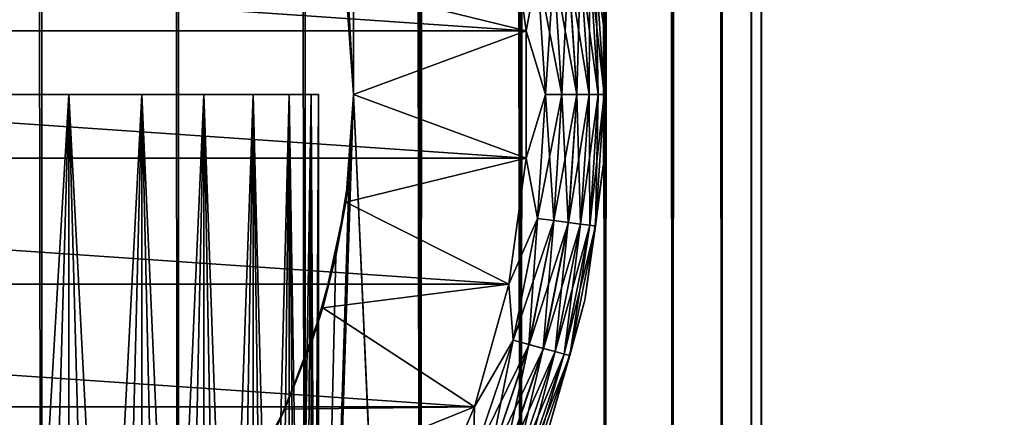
# Model space of a CAD drawing. Extents: x -265 to 265, y 0 to 1307.
# Tile 23 of 256: x -245 to -232, y 16 to 21. Entities that reach past the tile are written whole.
import ezdxf

# ---------------------------------------------------------------- set-up
doc = ezdxf.new("R2010")
doc.units = 0
doc.header["$LTSCALE"] = 65.185185
for name, color, linetype in [('12', 7, 'CONTINUOUS'), ('13', 7, 'CONTINUOUS'), ('14', 7, 'CONTINUOUS'), ('18', 7, 'CONTINUOUS'), ('22', 7, 'CONTINUOUS'), ('26', 7, 'CONTINUOUS'), ('27', 7, 'CONTINUOUS'), ('28', 7, 'CONTINUOUS'), ('29', 7, 'CONTINUOUS'), ('3', 7, 'CONTINUOUS'), ('305', 7, 'CONTINUOUS'), ('309', 7, 'CONTINUOUS'), ('4', 7, 'CONTINUOUS')]:
    doc.layers.add(name, color=color, linetype=linetype)

msp = doc.modelspace()

# ---------------------------------------------------------------- linework, layer by layer
at = {"layer": '12', "color": 7, "linetype": 'CONTINUOUS'}
for points in [[(-240.305, 21.033, -11.446), (-240.25, 20, -11.399), (-240.349, 21.388, -25), (-240.305, 21.033, -11.446)], [(-240.349, 21.388, -25), (-240.25, 20, -11.399), (-240.25, 20, -25), (-240.349, 21.388, -25)], [(-240.25, 20, -25), (-240.305, 18.967, -11.446), (-240.349, 18.612, -25), (-240.25, 20, -25)], [(-240.25, 20, -11.399), (-240.305, 18.967, -11.446), (-240.25, 20, -25), (-240.25, 20, -11.399)], [(-240.305, 18.967, -11.446), (-240.475, 17.918, -11.588), (-240.349, 18.612, -25), (-240.305, 18.967, -11.446)], [(-240.349, 18.612, -25), (-240.475, 17.918, -11.588), (-240.645, 17.253, -25), (-240.349, 18.612, -25)], [(-240.475, 17.918, -11.588), (-240.776, 16.842, -11.828), (-240.645, 17.253, -25), (-240.475, 17.918, -11.588)], [(-240.645, 17.253, -25), (-240.776, 16.842, -11.828), (-241.131, 15.95, -25), (-240.645, 17.253, -25)], [(-240.776, 16.842, -11.828), (-241.228, 15.745, -12.167), (-241.131, 15.95, -25), (-240.776, 16.842, -11.828)], [(-241.131, 15.95, -25), (-241.228, 15.745, -12.167), (-241.798, 14.729, -25), (-241.131, 15.95, -25)]]:
    msp.add_3dface(points, dxfattribs=at)
at = {"layer": '13', "color": 7, "linetype": 'CONTINUOUS'}
for points in [[(-240.349, 21.388, -25), (-238.028, 20.819, -25), (-238.251, 22.441, -25), (-240.349, 21.388, -25)], [(-240.349, 21.388, -25), (-240.25, 20, -25), (-238.028, 20.819, -25), (-240.349, 21.388, -25)], [(-240.25, 20, -25), (-238.028, 19.181, -25), (-238.028, 20.819, -25), (-240.25, 20, -25)], [(-240.25, 20, -25), (-240.349, 18.612, -25), (-238.028, 19.181, -25), (-240.25, 20, -25)], [(-240.349, 18.612, -25), (-238.251, 17.559, -25), (-238.028, 19.181, -25), (-240.349, 18.612, -25)], [(-240.349, 18.612, -25), (-240.645, 17.253, -25), (-238.251, 17.559, -25), (-240.349, 18.612, -25)], [(-240.645, 17.253, -25), (-238.693, 15.981, -25), (-238.251, 17.559, -25), (-240.645, 17.253, -25)], [(-240.645, 17.253, -25), (-241.131, 15.95, -25), (-238.693, 15.981, -25), (-240.645, 17.253, -25)], [(-241.131, 15.95, -25), (-241.798, 14.729, -25), (-238.693, 15.981, -25), (-241.131, 15.95, -25)], [(-241.798, 14.729, -25), (-239.345, 14.479, -25), (-238.693, 15.981, -25), (-241.798, 14.729, -25)]]:
    msp.add_3dface(points, dxfattribs=at)
at = {"layer": '14', "color": 7, "linetype": 'CONTINUOUS'}
for points in [[(-238.028, 20.819, -75), (-261.972, 20.819, -75), (-261.749, 22.441, -75), (-238.028, 20.819, -75)], [(-238.251, 22.441, -75), (-238.028, 20.819, -75), (-261.749, 22.441, -75), (-238.251, 22.441, -75)], [(-238.028, 20.819, -75), (-238.028, 19.181, -75), (-261.972, 20.819, -75), (-238.028, 20.819, -75)], [(-238.028, 19.181, -75), (-261.972, 19.181, -75), (-261.972, 20.819, -75), (-238.028, 19.181, -75)], [(-238.028, 19.181, -75), (-238.251, 17.559, -75), (-261.972, 19.181, -75), (-238.028, 19.181, -75)], [(-238.251, 17.559, -75), (-261.749, 17.559, -75), (-261.972, 19.181, -75), (-238.251, 17.559, -75)], [(-238.251, 17.559, -75), (-238.693, 15.981, -75), (-261.749, 17.559, -75), (-238.251, 17.559, -75)], [(-238.693, 15.981, -75), (-261.307, 15.981, -75), (-261.749, 17.559, -75), (-238.693, 15.981, -75)], [(-238.693, 15.981, -75), (-239.345, 14.479, -75), (-261.307, 15.981, -75), (-238.693, 15.981, -75)], [(-239.345, 14.479, -75), (-260.655, 14.479, -75), (-261.307, 15.981, -75), (-239.345, 14.479, -75)]]:
    msp.add_3dface(points, dxfattribs=at)
at = {"layer": '18', "color": 7, "linetype": 'CONTINUOUS'}
for points in [[(-237.03, 20.887, -74), (-237.272, 22.645, -74), (-237.03, 20.887, -26), (-237.03, 20.887, -74)], [(-237.03, 20.887, -26), (-237.272, 22.645, -74), (-237.272, 22.645, -26), (-237.03, 20.887, -26)], [(-237.03, 19.113, -74), (-237.03, 20.887, -74), (-237.03, 19.113, -26), (-237.03, 19.113, -74)], [(-237.03, 19.113, -26), (-237.03, 20.887, -74), (-237.03, 20.887, -26), (-237.03, 19.113, -26)], [(-237.272, 17.355, -74), (-237.03, 19.113, -74), (-237.272, 17.355, -26), (-237.272, 17.355, -74)], [(-237.272, 17.355, -26), (-237.03, 19.113, -74), (-237.03, 19.113, -26), (-237.272, 17.355, -26)], [(-237.751, 15.647, -74), (-237.272, 17.355, -74), (-237.751, 15.647, -26), (-237.751, 15.647, -74)], [(-237.751, 15.647, -26), (-237.272, 17.355, -74), (-237.272, 17.355, -26), (-237.751, 15.647, -26)]]:
    msp.add_3dface(points, dxfattribs=at)
at = {"layer": '22', "color": 7, "linetype": 'CONTINUOUS'}
for points in [[(-237.272, 22.645, -74), (-237.03, 20.887, -74), (-237.136, 21.694, -74.223), (-237.272, 22.645, -74)], [(-238.028, 20.819, -75), (-238.251, 22.441, -75), (-237.883, 21.595, -74.975), (-238.028, 20.819, -75)], [(-237.218, 20, -74.624), (-237.485, 21.648, -74.782), (-237.328, 21.668, -74.624), (-237.218, 20, -74.624)], [(-237.099, 20, -74.434), (-237.328, 21.668, -74.624), (-237.209, 21.684, -74.434), (-237.099, 20, -74.434)], [(-237.218, 20, -74.624), (-237.328, 21.668, -74.624), (-237.099, 20, -74.434), (-237.218, 20, -74.624)], [(-237.025, 20, -74.223), (-237.209, 21.684, -74.434), (-237.136, 21.694, -74.223), (-237.025, 20, -74.223)], [(-237.099, 20, -74.434), (-237.209, 21.684, -74.434), (-237.025, 20, -74.223), (-237.099, 20, -74.434)], [(-237.03, 20.887, -74), (-237.025, 20, -74.223), (-237.136, 21.694, -74.223), (-237.03, 20.887, -74)], [(-237.779, 20, -74.975), (-238.028, 20.819, -75), (-237.883, 21.595, -74.975), (-237.779, 20, -74.975)], [(-237.567, 20, -74.901), (-237.883, 21.595, -74.975), (-237.673, 21.623, -74.901), (-237.567, 20, -74.901)], [(-237.779, 20, -74.975), (-237.883, 21.595, -74.975), (-237.567, 20, -74.901), (-237.779, 20, -74.975)], [(-237.377, 20, -74.782), (-237.673, 21.623, -74.901), (-237.485, 21.648, -74.782), (-237.377, 20, -74.782)], [(-237.567, 20, -74.901), (-237.673, 21.623, -74.901), (-237.377, 20, -74.782), (-237.567, 20, -74.901)], [(-237.377, 20, -74.782), (-237.485, 21.648, -74.782), (-237.218, 20, -74.624), (-237.377, 20, -74.782)], [(-238.028, 19.181, -75), (-238.028, 20.819, -75), (-237.779, 20, -74.975), (-238.028, 19.181, -75)], [(-237.03, 20.887, -74), (-237.03, 19.113, -74), (-237.025, 20, -74.223), (-237.03, 20.887, -74)], [(-237.883, 18.405, -74.975), (-238.028, 19.181, -75), (-237.779, 20, -74.975), (-237.883, 18.405, -74.975)], [(-237.883, 18.405, -74.975), (-237.779, 20, -74.975), (-237.673, 18.377, -74.901), (-237.883, 18.405, -74.975)], [(-237.673, 18.377, -74.901), (-237.779, 20, -74.975), (-237.567, 20, -74.901), (-237.673, 18.377, -74.901)], [(-237.673, 18.377, -74.901), (-237.567, 20, -74.901), (-237.485, 18.352, -74.782), (-237.673, 18.377, -74.901)], [(-237.485, 18.352, -74.782), (-237.567, 20, -74.901), (-237.377, 20, -74.782), (-237.485, 18.352, -74.782)], [(-237.485, 18.352, -74.782), (-237.377, 20, -74.782), (-237.328, 18.332, -74.624), (-237.485, 18.352, -74.782)], [(-237.328, 18.332, -74.624), (-237.377, 20, -74.782), (-237.218, 20, -74.624), (-237.328, 18.332, -74.624)], [(-237.328, 18.332, -74.624), (-237.218, 20, -74.624), (-237.209, 18.316, -74.434), (-237.328, 18.332, -74.624)], [(-237.209, 18.316, -74.434), (-237.218, 20, -74.624), (-237.099, 20, -74.434), (-237.209, 18.316, -74.434)], [(-237.209, 18.316, -74.434), (-237.099, 20, -74.434), (-237.136, 18.306, -74.223), (-237.209, 18.316, -74.434)], [(-237.03, 19.113, -74), (-237.136, 18.306, -74.223), (-237.025, 20, -74.223), (-237.03, 19.113, -74)], [(-237.136, 18.306, -74.223), (-237.099, 20, -74.434), (-237.025, 20, -74.223), (-237.136, 18.306, -74.223)], [(-238.251, 17.559, -75), (-238.028, 19.181, -75), (-237.883, 18.405, -74.975), (-238.251, 17.559, -75)], [(-237.03, 19.113, -74), (-237.272, 17.355, -74), (-237.136, 18.306, -74.223), (-237.03, 19.113, -74)], [(-238.195, 16.837, -74.975), (-238.251, 17.559, -75), (-237.883, 18.405, -74.975), (-238.195, 16.837, -74.975)], [(-238.195, 16.837, -74.975), (-237.883, 18.405, -74.975), (-237.991, 16.782, -74.901), (-238.195, 16.837, -74.975)], [(-237.991, 16.782, -74.901), (-237.883, 18.405, -74.975), (-237.673, 18.377, -74.901), (-237.991, 16.782, -74.901)], [(-237.991, 16.782, -74.901), (-237.673, 18.377, -74.901), (-237.807, 16.733, -74.782), (-237.991, 16.782, -74.901)], [(-237.807, 16.733, -74.782), (-237.673, 18.377, -74.901), (-237.485, 18.352, -74.782), (-237.807, 16.733, -74.782)], [(-237.807, 16.733, -74.782), (-237.485, 18.352, -74.782), (-237.654, 16.692, -74.624), (-237.807, 16.733, -74.782)], [(-237.654, 16.692, -74.624), (-237.485, 18.352, -74.782), (-237.328, 18.332, -74.624), (-237.654, 16.692, -74.624)], [(-237.654, 16.692, -74.624), (-237.328, 18.332, -74.624), (-237.539, 16.661, -74.434), (-237.654, 16.692, -74.624)], [(-237.539, 16.661, -74.434), (-237.328, 18.332, -74.624), (-237.209, 18.316, -74.434), (-237.539, 16.661, -74.434)], [(-237.539, 16.661, -74.434), (-237.209, 18.316, -74.434), (-237.467, 16.642, -74.223), (-237.539, 16.661, -74.434)], [(-237.467, 16.642, -74.223), (-237.209, 18.316, -74.434), (-237.136, 18.306, -74.223), (-237.467, 16.642, -74.223)], [(-237.272, 17.355, -74), (-237.467, 16.642, -74.223), (-237.136, 18.306, -74.223), (-237.272, 17.355, -74)], [(-238.693, 15.981, -75), (-238.251, 17.559, -75), (-238.195, 16.837, -74.975), (-238.693, 15.981, -75)], [(-237.272, 17.355, -74), (-237.751, 15.647, -74), (-237.467, 16.642, -74.223), (-237.272, 17.355, -74)], [(-238.709, 15.323, -74.975), (-238.693, 15.981, -75), (-238.195, 16.837, -74.975), (-238.709, 15.323, -74.975)], [(-238.709, 15.323, -74.975), (-238.195, 16.837, -74.975), (-238.513, 15.242, -74.901), (-238.709, 15.323, -74.975)], [(-238.513, 15.242, -74.901), (-238.195, 16.837, -74.975), (-237.991, 16.782, -74.901), (-238.513, 15.242, -74.901)], [(-238.513, 15.242, -74.901), (-237.991, 16.782, -74.901), (-238.338, 15.169, -74.782), (-238.513, 15.242, -74.901)], [(-238.338, 15.169, -74.782), (-237.991, 16.782, -74.901), (-237.807, 16.733, -74.782), (-238.338, 15.169, -74.782)], [(-238.338, 15.169, -74.782), (-237.807, 16.733, -74.782), (-238.191, 15.109, -74.624), (-238.338, 15.169, -74.782)], [(-238.191, 15.109, -74.624), (-237.807, 16.733, -74.782), (-237.654, 16.692, -74.624), (-238.191, 15.109, -74.624)], [(-238.191, 15.109, -74.624), (-237.654, 16.692, -74.624), (-238.081, 15.063, -74.434), (-238.191, 15.109, -74.624)], [(-238.081, 15.063, -74.434), (-237.654, 16.692, -74.624), (-237.539, 16.661, -74.434), (-238.081, 15.063, -74.434)], [(-238.081, 15.063, -74.434), (-237.539, 16.661, -74.434), (-238.013, 15.035, -74.223), (-238.081, 15.063, -74.434)], [(-238.013, 15.035, -74.223), (-237.539, 16.661, -74.434), (-237.467, 16.642, -74.223), (-238.013, 15.035, -74.223)], [(-237.751, 15.647, -74), (-238.013, 15.035, -74.223), (-237.467, 16.642, -74.223), (-237.751, 15.647, -74)], [(-239.345, 14.479, -75), (-238.693, 15.981, -75), (-238.709, 15.323, -74.975), (-239.345, 14.479, -75)]]:
    msp.add_3dface(points, dxfattribs=at)
at = {"layer": '26', "color": 7, "linetype": 'CONTINUOUS'}
for points in [[(-237.03, 20.887, -26), (-237.272, 22.645, -26), (-237.136, 21.694, -25.779), (-237.03, 20.887, -26)], [(-238.251, 22.441, -25), (-238.028, 20.819, -25), (-237.882, 21.595, -25.025), (-238.251, 22.441, -25)], [(-237.484, 21.648, -25.218), (-237.376, 20, -25.218), (-237.327, 21.668, -25.377), (-237.484, 21.648, -25.218)], [(-237.327, 21.668, -25.377), (-237.376, 20, -25.218), (-237.218, 20, -25.377), (-237.327, 21.668, -25.377)], [(-237.327, 21.668, -25.377), (-237.218, 20, -25.377), (-237.209, 21.684, -25.567), (-237.327, 21.668, -25.377)], [(-237.209, 21.684, -25.567), (-237.218, 20, -25.377), (-237.099, 20, -25.567), (-237.209, 21.684, -25.567)], [(-237.209, 21.684, -25.567), (-237.099, 20, -25.567), (-237.136, 21.694, -25.779), (-237.209, 21.684, -25.567)], [(-237.03, 20.887, -26), (-237.136, 21.694, -25.779), (-237.025, 20, -25.779), (-237.03, 20.887, -26)], [(-237.136, 21.694, -25.779), (-237.099, 20, -25.567), (-237.025, 20, -25.779), (-237.136, 21.694, -25.779)], [(-237.882, 21.595, -25.025), (-238.028, 20.819, -25), (-237.777, 20, -25.025), (-237.882, 21.595, -25.025)], [(-237.882, 21.595, -25.025), (-237.777, 20, -25.025), (-237.672, 21.623, -25.099), (-237.882, 21.595, -25.025)], [(-237.672, 21.623, -25.099), (-237.777, 20, -25.025), (-237.566, 20, -25.099), (-237.672, 21.623, -25.099)], [(-237.672, 21.623, -25.099), (-237.566, 20, -25.099), (-237.484, 21.648, -25.218), (-237.672, 21.623, -25.099)], [(-237.484, 21.648, -25.218), (-237.566, 20, -25.099), (-237.376, 20, -25.218), (-237.484, 21.648, -25.218)], [(-238.028, 20.819, -25), (-238.028, 19.181, -25), (-237.777, 20, -25.025), (-238.028, 20.819, -25)], [(-237.03, 19.113, -26), (-237.03, 20.887, -26), (-237.025, 20, -25.779), (-237.03, 19.113, -26)], [(-237.777, 20, -25.025), (-238.028, 19.181, -25), (-237.882, 18.405, -25.025), (-237.777, 20, -25.025)], [(-237.777, 20, -25.025), (-237.882, 18.405, -25.025), (-237.566, 20, -25.099), (-237.777, 20, -25.025)], [(-237.566, 20, -25.099), (-237.882, 18.405, -25.025), (-237.672, 18.377, -25.099), (-237.566, 20, -25.099)], [(-237.566, 20, -25.099), (-237.672, 18.377, -25.099), (-237.376, 20, -25.218), (-237.566, 20, -25.099)], [(-237.376, 20, -25.218), (-237.672, 18.377, -25.099), (-237.484, 18.352, -25.218), (-237.376, 20, -25.218)], [(-237.376, 20, -25.218), (-237.484, 18.352, -25.218), (-237.218, 20, -25.377), (-237.376, 20, -25.218)], [(-237.218, 20, -25.377), (-237.484, 18.352, -25.218), (-237.327, 18.332, -25.377), (-237.218, 20, -25.377)], [(-237.218, 20, -25.377), (-237.327, 18.332, -25.377), (-237.099, 20, -25.567), (-237.218, 20, -25.377)], [(-237.099, 20, -25.567), (-237.327, 18.332, -25.377), (-237.209, 18.316, -25.567), (-237.099, 20, -25.567)], [(-237.099, 20, -25.567), (-237.209, 18.316, -25.567), (-237.025, 20, -25.779), (-237.099, 20, -25.567)], [(-237.025, 20, -25.779), (-237.209, 18.316, -25.567), (-237.136, 18.306, -25.779), (-237.025, 20, -25.779)], [(-237.03, 19.113, -26), (-237.025, 20, -25.779), (-237.136, 18.306, -25.779), (-237.03, 19.113, -26)], [(-238.028, 19.181, -25), (-238.251, 17.559, -25), (-237.882, 18.405, -25.025), (-238.028, 19.181, -25)], [(-237.272, 17.355, -26), (-237.03, 19.113, -26), (-237.136, 18.306, -25.779), (-237.272, 17.355, -26)], [(-237.882, 18.405, -25.025), (-238.251, 17.559, -25), (-238.194, 16.837, -25.025), (-237.882, 18.405, -25.025)], [(-237.882, 18.405, -25.025), (-238.194, 16.837, -25.025), (-237.672, 18.377, -25.099), (-237.882, 18.405, -25.025)], [(-237.672, 18.377, -25.099), (-238.194, 16.837, -25.025), (-237.99, 16.782, -25.099), (-237.672, 18.377, -25.099)], [(-237.672, 18.377, -25.099), (-237.99, 16.782, -25.099), (-237.484, 18.352, -25.218), (-237.672, 18.377, -25.099)], [(-237.484, 18.352, -25.218), (-237.99, 16.782, -25.099), (-237.806, 16.733, -25.218), (-237.484, 18.352, -25.218)], [(-237.484, 18.352, -25.218), (-237.806, 16.733, -25.218), (-237.327, 18.332, -25.377), (-237.484, 18.352, -25.218)], [(-237.327, 18.332, -25.377), (-237.806, 16.733, -25.218), (-237.653, 16.692, -25.377), (-237.327, 18.332, -25.377)], [(-237.327, 18.332, -25.377), (-237.653, 16.692, -25.377), (-237.209, 18.316, -25.567), (-237.327, 18.332, -25.377)], [(-237.209, 18.316, -25.567), (-237.653, 16.692, -25.377), (-237.538, 16.661, -25.567), (-237.209, 18.316, -25.567)], [(-237.209, 18.316, -25.567), (-237.538, 16.661, -25.567), (-237.136, 18.306, -25.779), (-237.209, 18.316, -25.567)], [(-237.136, 18.306, -25.779), (-237.538, 16.661, -25.567), (-237.467, 16.642, -25.779), (-237.136, 18.306, -25.779)], [(-237.272, 17.355, -26), (-237.136, 18.306, -25.779), (-237.467, 16.642, -25.779), (-237.272, 17.355, -26)], [(-238.251, 17.559, -25), (-238.693, 15.981, -25), (-238.194, 16.837, -25.025), (-238.251, 17.559, -25)], [(-237.751, 15.647, -26), (-237.272, 17.355, -26), (-237.467, 16.642, -25.779), (-237.751, 15.647, -26)], [(-238.194, 16.837, -25.025), (-238.693, 15.981, -25), (-238.708, 15.323, -25.025), (-238.194, 16.837, -25.025)], [(-238.194, 16.837, -25.025), (-238.708, 15.323, -25.025), (-237.99, 16.782, -25.099), (-238.194, 16.837, -25.025)], [(-237.99, 16.782, -25.099), (-238.708, 15.323, -25.025), (-238.512, 15.242, -25.099), (-237.99, 16.782, -25.099)], [(-237.99, 16.782, -25.099), (-238.512, 15.242, -25.099), (-237.806, 16.733, -25.218), (-237.99, 16.782, -25.099)], [(-237.806, 16.733, -25.218), (-238.512, 15.242, -25.099), (-238.337, 15.169, -25.218), (-237.806, 16.733, -25.218)], [(-237.806, 16.733, -25.218), (-238.337, 15.169, -25.218), (-237.653, 16.692, -25.377), (-237.806, 16.733, -25.218)], [(-237.653, 16.692, -25.377), (-238.337, 15.169, -25.218), (-238.191, 15.108, -25.377), (-237.653, 16.692, -25.377)], [(-237.653, 16.692, -25.377), (-238.191, 15.108, -25.377), (-237.538, 16.661, -25.567), (-237.653, 16.692, -25.377)], [(-237.538, 16.661, -25.567), (-238.191, 15.108, -25.377), (-238.081, 15.063, -25.567), (-237.538, 16.661, -25.567)], [(-237.538, 16.661, -25.567), (-238.081, 15.063, -25.567), (-237.467, 16.642, -25.779), (-237.538, 16.661, -25.567)], [(-237.467, 16.642, -25.779), (-238.081, 15.063, -25.567), (-238.012, 15.035, -25.779), (-237.467, 16.642, -25.779)], [(-237.751, 15.647, -26), (-237.467, 16.642, -25.779), (-238.012, 15.035, -25.779), (-237.751, 15.647, -26)], [(-238.693, 15.981, -25), (-239.345, 14.479, -25), (-238.708, 15.323, -25.025), (-238.693, 15.981, -25)]]:
    msp.add_3dface(points, dxfattribs=at)
at = {"layer": '27', "color": 7, "linetype": 'CONTINUOUS'}
for points in [[(-243.91, 20, 7.028), (-244.972, 20, 7.824), (-243.91, 20, -7.028), (-243.91, 20, 7.028)], [(-244.972, 20, 7.824), (-244.972, 20, -7.824), (-243.91, 20, -7.028), (-244.972, 20, 7.824)], [(-242.972, 20, 6.09), (-243.91, 20, 7.028), (-242.972, 20, -6.09), (-242.972, 20, 6.09)], [(-243.91, 20, 7.028), (-243.91, 20, -7.028), (-242.972, 20, -6.09), (-243.91, 20, 7.028)], [(-242.176, 20, 5.028), (-242.972, 20, 6.09), (-242.176, 20, -5.028), (-242.176, 20, 5.028)], [(-242.972, 20, 6.09), (-242.972, 20, -6.09), (-242.176, 20, -5.028), (-242.972, 20, 6.09)], [(-241.54, 20, 3.863), (-242.176, 20, 5.028), (-241.54, 20, -3.863), (-241.54, 20, 3.863)], [(-242.176, 20, 5.028), (-242.176, 20, -5.028), (-241.54, 20, -3.863), (-242.176, 20, 5.028)], [(-241.077, 20, 2.62), (-241.54, 20, 3.863), (-241.077, 20, -2.62), (-241.077, 20, 2.62)], [(-241.54, 20, 3.863), (-241.54, 20, -3.863), (-241.077, 20, -2.62), (-241.54, 20, 3.863)], [(-240.795, 20, 1.324), (-241.077, 20, 2.62), (-240.795, 20, -1.324), (-240.795, 20, 1.324)], [(-241.077, 20, 2.62), (-241.077, 20, -2.62), (-240.795, 20, -1.324), (-241.077, 20, 2.62)], [(-240.7, 20), (-240.795, 20, 1.324), (-240.795, 20, -1.324), (-240.7, 20)]]:
    msp.add_3dface(points, dxfattribs=at)
at = {"layer": '28', "color": 7, "linetype": 'CONTINUOUS'}
for points in [[(-244.427, 2, 7.445), (-244.972, 2, 7.824), (-243.91, 20, 7.028), (-244.427, 2, 7.445)], [(-243.91, 20, 7.028), (-244.972, 2, 7.824), (-244.972, 20, 7.824), (-243.91, 20, 7.028)], [(-243.91, 2, 7.028), (-244.427, 2, 7.445), (-243.91, 20, 7.028), (-243.91, 2, 7.028)], [(-243.424, 2, 6.576), (-243.91, 2, 7.028), (-242.972, 20, 6.09), (-243.424, 2, 6.576)], [(-242.972, 20, 6.09), (-243.91, 2, 7.028), (-243.91, 20, 7.028), (-242.972, 20, 6.09)], [(-242.972, 2, 6.09), (-243.424, 2, 6.576), (-242.972, 20, 6.09), (-242.972, 2, 6.09)], [(-242.555, 2, 5.573), (-242.972, 2, 6.09), (-242.176, 20, 5.028), (-242.555, 2, 5.573)], [(-242.176, 20, 5.028), (-242.972, 2, 6.09), (-242.972, 20, 6.09), (-242.176, 20, 5.028)], [(-242.176, 2, 5.028), (-242.555, 2, 5.573), (-242.176, 20, 5.028), (-242.176, 2, 5.028)], [(-241.838, 2, 4.457), (-242.176, 2, 5.028), (-241.54, 20, 3.863), (-241.838, 2, 4.457)], [(-241.54, 20, 3.863), (-242.176, 2, 5.028), (-242.176, 20, 5.028), (-241.54, 20, 3.863)], [(-241.54, 2, 3.863), (-241.838, 2, 4.457), (-241.54, 20, 3.863), (-241.54, 2, 3.863)], [(-241.286, 2, 3.25), (-241.54, 2, 3.863), (-241.077, 20, 2.62), (-241.286, 2, 3.25)], [(-241.077, 20, 2.62), (-241.54, 2, 3.863), (-241.54, 20, 3.863), (-241.077, 20, 2.62)], [(-241.077, 2, 2.62), (-241.286, 2, 3.25), (-241.077, 20, 2.62), (-241.077, 2, 2.62)], [(-240.913, 2, 1.977), (-241.077, 2, 2.62), (-240.795, 20, 1.324), (-240.913, 2, 1.977)], [(-240.795, 20, 1.324), (-241.077, 2, 2.62), (-241.077, 20, 2.62), (-240.795, 20, 1.324)], [(-240.795, 2, 1.324), (-240.913, 2, 1.977), (-240.795, 20, 1.324), (-240.795, 2, 1.324)], [(-240.724, 2, 0.663), (-240.795, 2, 1.324), (-240.7, 20), (-240.724, 2, 0.663)], [(-240.7, 20), (-240.795, 2, 1.324), (-240.795, 20, 1.324), (-240.7, 20)], [(-240.7, 2), (-240.724, 2, 0.663), (-240.7, 20), (-240.7, 2)]]:
    msp.add_3dface(points, dxfattribs=at)
at = {"layer": '29', "color": 7, "linetype": 'CONTINUOUS'}
for points in [[(-244.427, 2, -7.445), (-243.91, 2, -7.028), (-244.972, 20, -7.824), (-244.427, 2, -7.445)], [(-244.972, 20, -7.824), (-243.91, 2, -7.028), (-243.91, 20, -7.028), (-244.972, 20, -7.824)], [(-244.972, 2, -7.824), (-244.427, 2, -7.445), (-244.972, 20, -7.824), (-244.972, 2, -7.824)], [(-243.424, 2, -6.576), (-242.972, 2, -6.09), (-243.91, 20, -7.028), (-243.424, 2, -6.576)], [(-243.91, 20, -7.028), (-242.972, 2, -6.09), (-242.972, 20, -6.09), (-243.91, 20, -7.028)], [(-243.91, 2, -7.028), (-243.424, 2, -6.576), (-243.91, 20, -7.028), (-243.91, 2, -7.028)], [(-242.555, 2, -5.573), (-242.176, 2, -5.028), (-242.972, 20, -6.09), (-242.555, 2, -5.573)], [(-242.972, 20, -6.09), (-242.176, 2, -5.028), (-242.176, 20, -5.028), (-242.972, 20, -6.09)], [(-242.972, 2, -6.09), (-242.555, 2, -5.573), (-242.972, 20, -6.09), (-242.972, 2, -6.09)], [(-241.838, 2, -4.457), (-241.54, 2, -3.863), (-242.176, 20, -5.028), (-241.838, 2, -4.457)], [(-242.176, 20, -5.028), (-241.54, 2, -3.863), (-241.54, 20, -3.863), (-242.176, 20, -5.028)], [(-242.176, 2, -5.028), (-241.838, 2, -4.457), (-242.176, 20, -5.028), (-242.176, 2, -5.028)], [(-241.286, 2, -3.25), (-241.077, 2, -2.62), (-241.54, 20, -3.863), (-241.286, 2, -3.25)], [(-241.54, 20, -3.863), (-241.077, 2, -2.62), (-241.077, 20, -2.62), (-241.54, 20, -3.863)], [(-241.54, 2, -3.863), (-241.286, 2, -3.25), (-241.54, 20, -3.863), (-241.54, 2, -3.863)], [(-240.913, 2, -1.977), (-240.795, 2, -1.324), (-241.077, 20, -2.62), (-240.913, 2, -1.977)], [(-241.077, 20, -2.62), (-240.795, 2, -1.324), (-240.795, 20, -1.324), (-241.077, 20, -2.62)], [(-241.077, 2, -2.62), (-240.913, 2, -1.977), (-241.077, 20, -2.62), (-241.077, 2, -2.62)], [(-240.7, 2), (-240.7, 20), (-240.795, 20, -1.324), (-240.7, 2)], [(-240.724, 2, -0.663), (-240.7, 2), (-240.795, 20, -1.324), (-240.724, 2, -0.663)], [(-240.795, 2, -1.324), (-240.724, 2, -0.663), (-240.795, 20, -1.324), (-240.795, 2, -1.324)]]:
    msp.add_3dface(points, dxfattribs=at)
at = {"layer": '3', "color": 7, "linetype": 'CONTINUOUS'}
for points in [[(-246.118, 1, 14.489), (-244.26, 1, 13.858), (-246.118, 1299, 14.489), (-246.118, 1, 14.489)], [(-246.118, 1299, 14.489), (-244.26, 1, 13.858), (-244.26, 1299, 13.858), (-246.118, 1299, 14.489)], [(-244.26, 1, 13.858), (-242.5, 1, 12.99), (-244.26, 1299, 13.858), (-244.26, 1, 13.858)], [(-244.26, 1299, 13.858), (-242.5, 1, 12.99), (-242.5, 1299, 12.99), (-244.26, 1299, 13.858)], [(-242.5, 1, 12.99), (-240.869, 1, 11.9), (-242.5, 1299, 12.99), (-242.5, 1, 12.99)], [(-242.5, 1299, 12.99), (-240.869, 1, 11.9), (-240.869, 1299, 11.9), (-242.5, 1299, 12.99)], [(-240.869, 1, 11.9), (-239.393, 1, 10.607), (-240.869, 1299, 11.9), (-240.869, 1, 11.9)], [(-240.869, 1299, 11.9), (-239.393, 1, 10.607), (-239.393, 1299, 10.607), (-240.869, 1299, 11.9)], [(-239.393, 1, 10.607), (-238.1, 1, 9.131), (-239.393, 1299, 10.607), (-239.393, 1, 10.607)], [(-239.393, 1299, 10.607), (-238.1, 1, 9.131), (-238.1, 1299, 9.131), (-239.393, 1299, 10.607)], [(-238.1, 1, 9.131), (-237.01, 1, 7.5), (-238.1, 1299, 9.131), (-238.1, 1, 9.131)], [(-238.1, 1299, 9.131), (-237.01, 1, 7.5), (-237.01, 1299, 7.5), (-238.1, 1299, 9.131)], [(-237.01, 1, 7.5), (-236.142, 1, 5.74), (-237.01, 1299, 7.5), (-237.01, 1, 7.5)], [(-237.01, 1299, 7.5), (-236.142, 1, 5.74), (-236.142, 1299, 5.74), (-237.01, 1299, 7.5)], [(-236.142, 1, 5.74), (-235.511, 1, 3.882), (-236.142, 1299, 5.74), (-236.142, 1, 5.74)], [(-236.142, 1299, 5.74), (-235.511, 1, 3.882), (-235.511, 1299, 3.882), (-236.142, 1299, 5.74)], [(-235.511, 1, 3.882), (-235.128, 1, 1.958), (-235.511, 1299, 3.882), (-235.511, 1, 3.882)], [(-235.511, 1299, 3.882), (-235.128, 1, 1.958), (-235.128, 1299, 1.958), (-235.511, 1299, 3.882)], [(-235.128, 1, 1.958), (-235, 1), (-235.128, 1299, 1.958), (-235.128, 1, 1.958)], [(-235.128, 1299, 1.958), (-235, 1), (-235, 1299), (-235.128, 1299, 1.958)]]:
    msp.add_3dface(points, dxfattribs=at)
at = {"layer": '305', "color": 7, "linetype": 'CONTINUOUS'}
for points in [[(-263, 33.3, 15), (263, 33.3, 15), (-263, 6.7, 15), (-263, 33.3, 15)], [(-263, 6.7, 15), (263, 33.3, 15), (263, 6.7, 15), (-263, 6.7, 15)]]:
    msp.add_3dface(points, dxfattribs=at)
at = {"layer": '309', "color": 7, "linetype": 'CONTINUOUS'}
for points in [[(-263, 6.7, 25), (263, 6.7, 25), (-263, 33.3, 25), (-263, 6.7, 25)], [(-263, 33.3, 25), (263, 6.7, 25), (263, 33.3, 25), (-263, 33.3, 25)]]:
    msp.add_3dface(points, dxfattribs=at)
at = {"layer": '4', "color": 7, "linetype": 'CONTINUOUS'}
for points in [[(-239.393, 1299, -10.607), (-239.393, 1, -10.607), (-240.25, 20, -11.399), (-239.393, 1299, -10.607)], [(-240.25, 1280, -11.399), (-239.393, 1299, -10.607), (-240.25, 20, -11.399), (-240.25, 1280, -11.399)], [(-238.1, 1, -9.131), (-239.393, 1, -10.607), (-238.1, 1299, -9.131), (-238.1, 1, -9.131)], [(-238.1, 1299, -9.131), (-239.393, 1, -10.607), (-239.393, 1299, -10.607), (-238.1, 1299, -9.131)], [(-237.01, 1, -7.5), (-238.1, 1, -9.131), (-237.01, 1299, -7.5), (-237.01, 1, -7.5)], [(-237.01, 1299, -7.5), (-238.1, 1, -9.131), (-238.1, 1299, -9.131), (-237.01, 1299, -7.5)], [(-236.142, 1, -5.74), (-237.01, 1, -7.5), (-236.142, 1299, -5.74), (-236.142, 1, -5.74)], [(-236.142, 1299, -5.74), (-237.01, 1, -7.5), (-237.01, 1299, -7.5), (-236.142, 1299, -5.74)], [(-235.511, 1, -3.882), (-236.142, 1, -5.74), (-235.511, 1299, -3.882), (-235.511, 1, -3.882)], [(-235.511, 1299, -3.882), (-236.142, 1, -5.74), (-236.142, 1299, -5.74), (-235.511, 1299, -3.882)], [(-235.128, 1, -1.958), (-235.511, 1, -3.882), (-235.128, 1299, -1.958), (-235.128, 1, -1.958)], [(-235.128, 1299, -1.958), (-235.511, 1, -3.882), (-235.511, 1299, -3.882), (-235.128, 1299, -1.958)], [(-235, 1299), (-235, 1), (-235.128, 1, -1.958), (-235, 1299)], [(-235, 1299), (-235.128, 1, -1.958), (-235.128, 1299, -1.958), (-235, 1299)], [(-240.305, 21.033, -11.446), (-240.25, 1280, -11.399), (-240.25, 20, -11.399), (-240.305, 21.033, -11.446)], [(-239.393, 1, -10.607), (-240.869, 1, -11.9), (-240.25, 20, -11.399), (-239.393, 1, -10.607)], [(-240.25, 20, -11.399), (-240.869, 1, -11.9), (-240.305, 18.967, -11.446), (-240.25, 20, -11.399)], [(-240.305, 18.967, -11.446), (-240.869, 1, -11.9), (-240.475, 17.918, -11.588), (-240.305, 18.967, -11.446)], [(-240.475, 17.918, -11.588), (-240.869, 1, -11.9), (-240.776, 16.842, -11.828), (-240.475, 17.918, -11.588)], [(-240.776, 16.842, -11.828), (-240.869, 1, -11.9), (-241.228, 15.745, -12.167), (-240.776, 16.842, -11.828)]]:
    msp.add_3dface(points, dxfattribs=at)

doc.saveas('drawing.dxf')
